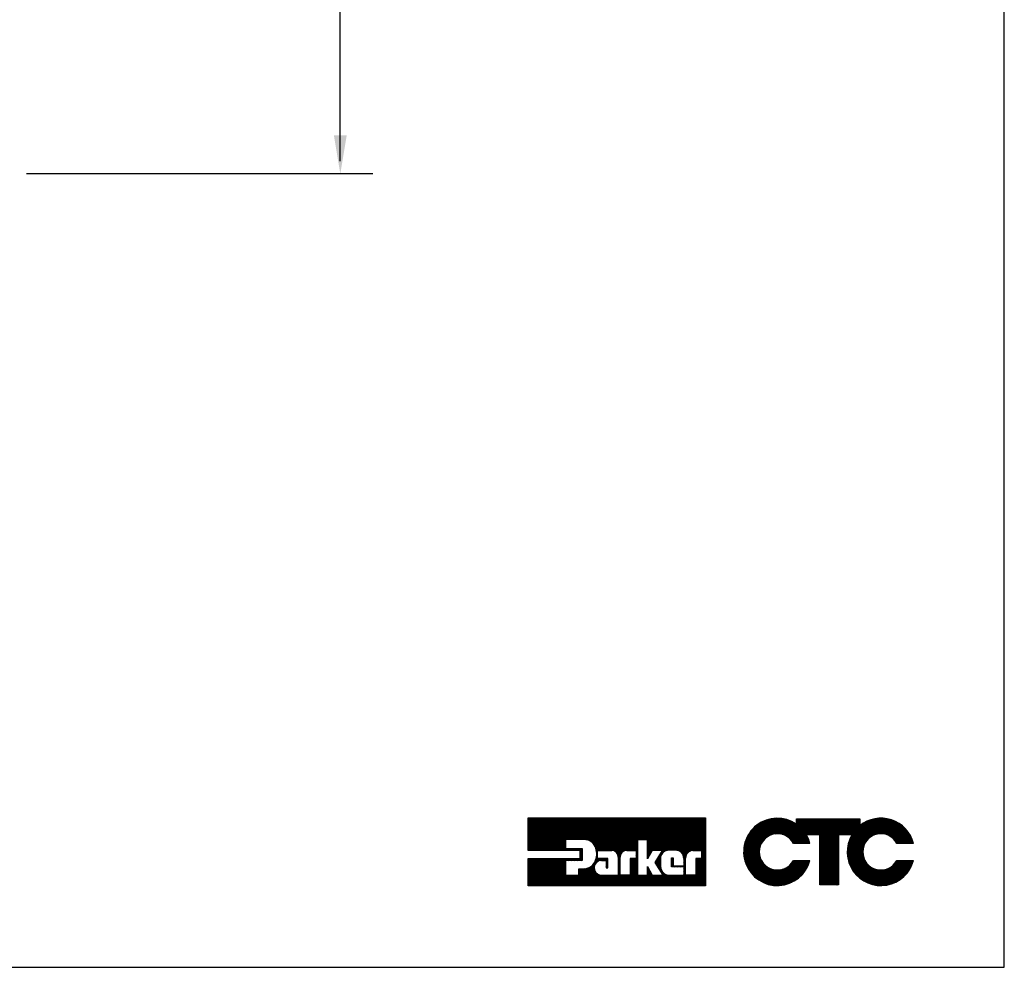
# Model space of a CAD drawing. Extents: x -21.2 to 49, y -81.1 to 9.3.
# Tile 21 of 27: x 5.7 to 13.4, y -22.5 to -15.1. Entities that reach past the tile are written whole.
import ezdxf

# ---------------------------------------------------------------- set-up
doc = ezdxf.new("R2010")
doc.units = 0
doc.header["$LTSCALE"] = 1.87
doc.header["$MEASUREMENT"] = 0
doc.layers.get('0').update_dxf_attribs({"linetype": 'CONTINUOUS'})
doc.layers.add('dim', color=5, linetype='CONTINUOUS')
doc.layers.add('UNIT', color=7, linetype='CONTINUOUS')

msp = doc.modelspace()

# ---------------------------------------------------------------- linework, layer by layer
at = {"linetype": 'Continuous'}
for p, q in [((13.4151, -22.4642), (13.4151, 5.5748)), ((-20.5849, -22.4642), (13.4151, -22.4642))]:
    msp.add_line(p, q, dxfattribs=at)
at = {"layer": 'dim'}
for p, q in [((8.2343, -16.1741), (8.2343, -9.4385)), ((8.4868, -16.2741), (5.7848, -16.2741))]:
    msp.add_line(p, q, dxfattribs=at)
msp.add_solid([(8.1843, -15.9741), (8.2843, -15.9741), (8.2343, -16.2741)], dxfattribs=at)
at = {"layer": 'UNIT'}
for p, q in [((9.6999, -21.548), (9.9497, -21.2982)), ((9.6999, -21.5386), (9.9403, -21.2982)), ((9.6999, -21.5292), (9.9309, -21.2982)), ((9.6999, -21.5198), (9.9216, -21.2982)), ((9.6999, -21.5105), (9.9122, -21.2982)), ((9.6999, -21.5011), (9.9028, -21.2982)), ((9.6999, -21.4917), (9.8934, -21.2982)), ((9.6999, -21.4823), (9.8841, -21.2982)), ((9.6999, -21.473), (9.8747, -21.2982)), ((9.6999, -21.4636), (9.8653, -21.2982)), ((9.6999, -21.4542), (9.856, -21.2982)), ((9.6999, -21.4448), (9.8466, -21.2982)), ((9.6999, -21.4355), (9.8372, -21.2982)), ((9.6999, -21.4261), (9.8278, -21.2982)), ((9.6999, -21.4167), (9.8185, -21.2982)), ((9.6999, -21.4073), (9.8091, -21.2982)), ((9.6999, -21.398), (9.7997, -21.2982)), ((9.6999, -21.3886), (9.7903, -21.2982)), ((9.6999, -21.3792), (9.781, -21.2982)), ((9.6999, -21.3699), (9.7716, -21.2982)), ((9.6999, -21.3605), (9.7622, -21.2982)), ((9.6999, -21.3511), (9.7528, -21.2982)), ((9.6999, -21.3417), (9.7435, -21.2982)), ((9.6999, -21.3324), (9.7341, -21.2982)), ((9.6999, -21.323), (9.7247, -21.2982)), ((9.6999, -21.3136), (9.7154, -21.2982)), ((9.6999, -21.3042), (9.706, -21.2982)), ((9.6999, -21.5525), (9.6999, -21.2982)), ((9.6999, -21.2982), (11.0838, -21.2982)), ((9.7048, -21.5525), (9.9591, -21.2982)), ((9.7141, -21.5525), (9.9684, -21.2982)), ((9.7235, -21.5525), (9.9778, -21.2982)), ((9.7329, -21.5525), (9.9872, -21.2982)), ((9.7423, -21.5525), (9.9966, -21.2982)), ((9.7516, -21.5525), (10.0059, -21.2982)), ((9.761, -21.5525), (10.0153, -21.2982)), ((9.7704, -21.5525), (10.0247, -21.2982)), ((9.7797, -21.5525), (10.034, -21.2982)), ((9.7891, -21.5525), (10.0434, -21.2982)), ((9.7985, -21.5525), (10.0528, -21.2982)), ((9.8079, -21.5525), (10.0622, -21.2982)), ((9.8172, -21.5525), (10.0715, -21.2982)), ((9.8266, -21.5525), (10.0809, -21.2982)), ((9.836, -21.5525), (10.0903, -21.2982)), ((9.8454, -21.5525), (10.0997, -21.2982)), ((9.8547, -21.5525), (10.109, -21.2982)), ((9.8641, -21.5525), (10.1184, -21.2982)), ((9.8735, -21.5525), (10.1278, -21.2982)), ((9.8829, -21.5525), (10.1372, -21.2982)), ((9.8922, -21.5525), (10.1465, -21.2982)), ((9.9016, -21.5525), (10.1559, -21.2982)), ((9.9957, -21.4677), (10.1653, -21.2982)), ((10.0051, -21.4677), (10.1747, -21.2982)), ((10.0145, -21.4677), (10.184, -21.2982)), ((10.0239, -21.4677), (10.1934, -21.2982)), ((10.0332, -21.4677), (10.2028, -21.2982)), ((10.0426, -21.4677), (10.2121, -21.2982)), ((10.052, -21.4677), (10.2215, -21.2982)), ((10.0614, -21.4677), (10.2309, -21.2982)), ((10.0707, -21.4677), (10.2403, -21.2982)), ((10.0801, -21.4677), (10.2496, -21.2982)), ((10.0895, -21.4677), (10.259, -21.2982)), ((10.0989, -21.4677), (10.2684, -21.2982)), ((10.1082, -21.4677), (10.2778, -21.2982)), ((10.1176, -21.4677), (10.2871, -21.2982)), ((10.127, -21.4677), (10.2965, -21.2982)), ((10.1363, -21.4677), (10.3059, -21.2982)), ((10.1448, -21.4686), (10.3153, -21.2982)), ((10.153, -21.4698), (10.3246, -21.2982)), ((10.1612, -21.471), (10.334, -21.2982)), ((10.1683, -21.4732), (10.3434, -21.2982)), ((10.1748, -21.4762), (10.3527, -21.2982)), ((10.1812, -21.4791), (10.3621, -21.2982)), ((10.1876, -21.482), (10.3715, -21.2982)), ((10.1928, -21.4863), (10.3809, -21.2982)), ((10.1978, -21.4906), (10.3902, -21.2982)), ((10.2028, -21.495), (10.3996, -21.2982)), ((10.2078, -21.4993), (10.409, -21.2982)), ((10.2115, -21.505), (10.4184, -21.2982)), ((10.2151, -21.5108), (10.4277, -21.2982)), ((10.2188, -21.5165), (10.4371, -21.2982)), ((10.2222, -21.5224), (10.4465, -21.2982)), ((10.2245, -21.5296), (10.4559, -21.2982)), ((10.2267, -21.5367), (10.4652, -21.2982)), ((10.2289, -21.5439), (10.4746, -21.2982)), ((10.2311, -21.5511), (10.484, -21.2982)), ((10.2329, -21.5586), (10.4934, -21.2982)), ((10.2484, -21.5525), (10.5027, -21.2982)), ((10.2578, -21.5525), (10.5121, -21.2982)), ((10.2672, -21.5525), (10.5215, -21.2982)), ((10.2765, -21.5525), (10.5308, -21.2982)), ((10.2859, -21.5525), (10.5402, -21.2982)), ((10.2953, -21.5525), (10.5496, -21.2982)), ((10.3047, -21.5525), (10.559, -21.2982)), ((10.314, -21.5525), (10.5683, -21.2982)), ((10.3234, -21.5525), (10.5777, -21.2982)), ((10.3328, -21.5525), (10.5871, -21.2982)), ((10.3422, -21.5525), (10.5965, -21.2982)), ((10.3515, -21.5525), (10.6058, -21.2982)), ((10.3594, -21.554), (10.6152, -21.2982)), ((10.3672, -21.5555), (10.6246, -21.2982)), ((10.374, -21.5582), (10.634, -21.2982)), ((10.3796, -21.5619), (10.6433, -21.2982)), ((10.3852, -21.5657), (10.6527, -21.2982)), ((10.3898, -21.5704), (10.6621, -21.2982)), ((10.3936, -21.576), (10.6714, -21.2982)), ((10.3974, -21.5816), (10.6808, -21.2982)), ((10.3999, -21.5885), (10.6902, -21.2982)), ((10.4014, -21.5963), (10.6996, -21.2982)), ((10.4511, -21.556), (10.7089, -21.2982)), ((10.4628, -21.5537), (10.7183, -21.2982)), ((10.5554, -21.4705), (10.7277, -21.2982)), ((10.5648, -21.4705), (10.7371, -21.2982)), ((10.5741, -21.4705), (10.7464, -21.2982)), ((10.5835, -21.4705), (10.7558, -21.2982)), ((10.5929, -21.4705), (10.7652, -21.2982)), ((10.6023, -21.4705), (10.7746, -21.2982)), ((10.6116, -21.4705), (10.7839, -21.2982)), ((10.621, -21.4705), (10.7933, -21.2982)), ((10.6304, -21.4705), (10.8027, -21.2982)), ((10.6314, -21.5819), (10.9152, -21.2982)), ((10.6314, -21.5725), (10.9058, -21.2982)), ((10.6314, -21.5632), (10.8964, -21.2982)), ((10.6314, -21.5538), (10.887, -21.2982)), ((10.6314, -21.5444), (10.8777, -21.2982)), ((10.6314, -21.535), (10.8683, -21.2982)), ((10.6314, -21.5257), (10.8589, -21.2982)), ((10.6314, -21.5163), (10.8495, -21.2982)), ((10.6314, -21.5069), (10.8402, -21.2982)), ((10.6314, -21.4975), (10.8308, -21.2982)), ((10.6314, -21.4882), (10.8214, -21.2982)), ((10.6314, -21.4788), (10.812, -21.2982)), ((10.6702, -21.5525), (10.9245, -21.2982)), ((10.6796, -21.5525), (10.9339, -21.2982)), ((10.689, -21.5525), (10.9433, -21.2982)), ((10.6983, -21.5525), (10.9527, -21.2982)), ((10.7077, -21.5525), (10.962, -21.2982)), ((10.7171, -21.5525), (10.9714, -21.2982)), ((10.7265, -21.5525), (10.9808, -21.2982)), ((10.7273, -21.5892), (11.0183, -21.2982)), ((10.7358, -21.5525), (10.9901, -21.2982)), ((10.7414, -21.5656), (11.0089, -21.2982)), ((10.7452, -21.5525), (10.9995, -21.2982)), ((10.7669, -21.5589), (11.0276, -21.2982)), ((10.781, -21.5542), (11.037, -21.2982)), ((10.793, -21.5515), (11.0464, -21.2982)), ((10.8031, -21.5508), (11.0558, -21.2982)), ((10.8127, -21.5506), (11.0651, -21.2982)), ((10.822, -21.5506), (11.0745, -21.2982)), ((10.8314, -21.5506), (11.0838, -21.2982)), ((10.8408, -21.5506), (11.0838, -21.3076)), ((10.85, -21.5508), (11.0838, -21.317)), ((10.8579, -21.5523), (11.0838, -21.3263)), ((10.8657, -21.5539), (11.0838, -21.3357)), ((10.8735, -21.5554), (11.0838, -21.3451)), ((10.8793, -21.559), (11.0838, -21.3545)), ((11.0838, -21.2982), (11.0838, -21.8289)), ((11.3822, -21.5452), (11.6255, -21.3019)), ((11.3823, -21.5652), (11.6457, -21.3019)), ((11.3823, -21.5586), (11.639, -21.3019)), ((11.3823, -21.5519), (11.6323, -21.3019)), ((11.3824, -21.5852), (11.6658, -21.3018)), ((11.3824, -21.5786), (11.6591, -21.3018)), ((11.3824, -21.5719), (11.6524, -21.3018)), ((11.3829, -21.5379), (11.6185, -21.3023)), ((11.3831, -21.5913), (11.6716, -21.3027)), ((11.3841, -21.597), (11.6773, -21.3037)), ((11.3843, -21.5298), (11.6103, -21.3038)), ((11.3851, -21.6026), (11.683, -21.3047)), ((11.3857, -21.5217), (11.6022, -21.3052)), ((11.3861, -21.6083), (11.6887, -21.3057)), ((11.3871, -21.5136), (11.594, -21.3067)), ((11.3872, -21.614), (11.6944, -21.3067)), ((11.3885, -21.5055), (11.5858, -21.3082)), ((11.3899, -21.4974), (11.5777, -21.3096)), ((11.3934, -21.4872), (11.5678, -21.3128)), ((11.3972, -21.4767), (11.5572, -21.3167)), ((11.4009, -21.4663), (11.5466, -21.3206)), ((11.4047, -21.4559), (11.536, -21.3245)), ((11.4125, -21.4413), (11.522, -21.3318)), ((11.4214, -21.4257), (11.5059, -21.3412)), ((11.4363, -21.4042), (11.4854, -21.355)), ((11.5473, -21.4605), (11.7001, -21.3077)), ((11.5734, -21.4411), (11.7058, -21.3087)), ((11.5854, -21.4358), (11.7115, -21.3097)), ((11.5974, -21.4305), (11.7164, -21.3115)), ((11.6071, -21.4275), (11.7214, -21.3132)), ((11.6153, -21.4259), (11.7263, -21.315)), ((11.6236, -21.4244), (11.7312, -21.3168)), ((11.6318, -21.4229), (11.7361, -21.3186)), ((11.6388, -21.4226), (11.741, -21.3203)), ((11.6452, -21.4229), (11.746, -21.3221)), ((11.6516, -21.4232), (11.7509, -21.3239)), ((11.658, -21.4235), (11.7556, -21.3258)), ((11.6644, -21.4238), (11.7599, -21.3283)), ((11.67, -21.4248), (11.7641, -21.3307)), ((11.6753, -21.4263), (11.7684, -21.3332)), ((11.6805, -21.4278), (11.7727, -21.3356)), ((11.6857, -21.4293), (11.7769, -21.338)), ((11.6909, -21.4307), (11.7812, -21.3405)), ((11.6961, -21.4322), (11.7854, -21.3429)), ((11.7008, -21.4342), (11.7897, -21.3454)), ((11.7051, -21.4366), (11.7939, -21.3478)), ((11.7094, -21.439), (11.8423, -21.3061)), ((11.7137, -21.4414), (11.849, -21.3061)), ((11.718, -21.4438), (11.8557, -21.3061)), ((11.7223, -21.4462), (11.8624, -21.3061)), ((11.7266, -21.4486), (11.8691, -21.3061)), ((11.7301, -21.4518), (11.8758, -21.3061)), ((11.7336, -21.455), (11.8825, -21.3061)), ((11.7371, -21.4581), (11.8892, -21.3061)), ((11.7406, -21.4613), (11.8958, -21.3061)), ((11.7442, -21.4645), (11.9025, -21.3061)), ((11.7477, -21.4677), (11.9092, -21.3061)), ((11.7511, -21.471), (11.9159, -21.3061)), ((11.7538, -21.4749), (11.9226, -21.3061)), ((11.7565, -21.4789), (11.9293, -21.3061)), ((11.7593, -21.4829), (11.936, -21.3061)), ((11.762, -21.4869), (11.9427, -21.3061)), ((11.7647, -21.4908), (11.9494, -21.3061)), ((11.7674, -21.4948), (11.9561, -21.3061)), ((11.7714, -21.4975), (11.9628, -21.3061)), ((11.7781, -21.4975), (11.9695, -21.3061)), ((11.7848, -21.4975), (11.9762, -21.3061)), ((11.7915, -21.4975), (11.9829, -21.3061)), ((11.7942, -21.3073), (11.7954, -21.3061)), ((11.7942, -21.314), (11.8021, -21.3061)), ((11.7942, -21.3475), (11.8356, -21.3061)), ((11.7942, -21.3408), (11.8289, -21.3061)), ((11.7942, -21.3341), (11.8222, -21.3061)), ((11.7942, -21.3274), (11.8155, -21.3061)), ((11.7942, -21.3207), (11.8088, -21.3061)), ((11.7942, -21.348), (11.7942, -21.3061)), ((11.7942, -21.3061), (12.2868, -21.3061)), ((11.7982, -21.4975), (11.9896, -21.3061)), ((11.8724, -21.43), (11.9963, -21.3061)), ((11.8791, -21.43), (12.003, -21.3061)), ((11.8858, -21.43), (12.0097, -21.3061)), ((11.8925, -21.43), (12.0164, -21.3061)), ((11.8992, -21.43), (12.0231, -21.3061)), ((11.9059, -21.43), (12.0298, -21.3061)), ((11.9126, -21.43), (12.0364, -21.3061)), ((11.9193, -21.43), (12.0431, -21.3061)), ((11.926, -21.43), (12.0498, -21.3061)), ((11.9327, -21.43), (12.0565, -21.3061)), ((11.9394, -21.43), (12.0632, -21.3061)), ((11.9461, -21.43), (12.0699, -21.3061)), ((11.9527, -21.43), (12.0766, -21.3061)), ((11.9594, -21.43), (12.0833, -21.3061)), ((11.9661, -21.43), (12.09, -21.3061)), ((11.9728, -21.43), (12.0967, -21.3061)), ((11.9769, -21.5732), (12.244, -21.3061)), ((11.9769, -21.5665), (12.2373, -21.3061)), ((11.9769, -21.5598), (12.2306, -21.3061)), ((11.9769, -21.5532), (12.2239, -21.3061)), ((11.9769, -21.5465), (12.2172, -21.3061)), ((11.9769, -21.5398), (12.2105, -21.3061)), ((11.9769, -21.5331), (12.2038, -21.3061)), ((11.9769, -21.5264), (12.1971, -21.3061)), ((11.9769, -21.5197), (12.1904, -21.3061)), ((11.9769, -21.513), (12.1837, -21.3061)), ((11.9769, -21.5063), (12.1771, -21.3061)), ((11.9769, -21.4996), (12.1704, -21.3061)), ((11.9769, -21.4929), (12.1637, -21.3061)), ((11.9769, -21.4862), (12.157, -21.3061)), ((11.9769, -21.4795), (12.1503, -21.3061)), ((11.9769, -21.4728), (12.1436, -21.3061)), ((11.9769, -21.4661), (12.1369, -21.3061)), ((11.9769, -21.4594), (12.1302, -21.3061)), ((11.9769, -21.4527), (12.1235, -21.3061)), ((11.9769, -21.446), (12.1168, -21.3061)), ((11.9769, -21.4393), (12.1101, -21.3061)), ((11.9769, -21.4326), (12.1034, -21.3061)), ((12.1268, -21.43), (12.2507, -21.3061)), ((12.1335, -21.43), (12.2574, -21.3061)), ((12.1402, -21.43), (12.2641, -21.3061)), ((12.1469, -21.43), (12.2708, -21.3061)), ((12.1536, -21.43), (12.2775, -21.3061)), ((12.1603, -21.43), (12.2842, -21.3061)), ((12.167, -21.43), (12.2868, -21.3102)), ((12.1737, -21.43), (12.2868, -21.3169)), ((12.1804, -21.43), (12.2868, -21.3236)), ((12.1871, -21.43), (12.2868, -21.3303)), ((12.1897, -21.5613), (12.45, -21.301)), ((12.1899, -21.5544), (12.4429, -21.3014)), ((12.1901, -21.5676), (12.4562, -21.3015)), ((12.1905, -21.5739), (12.4625, -21.3019)), ((12.1907, -21.5469), (12.4354, -21.3022)), ((12.1909, -21.5801), (12.4688, -21.3023)), ((12.1914, -21.5864), (12.4751, -21.3027)), ((12.1915, -21.5394), (12.428, -21.3029)), ((12.1918, -21.5927), (12.4813, -21.3032)), ((12.1922, -21.599), (12.4876, -21.3036)), ((12.1923, -21.5319), (12.4206, -21.3036)), ((12.1929, -21.605), (12.4936, -21.3043)), ((12.1931, -21.5244), (12.4132, -21.3044)), ((12.1938, -21.43), (12.2868, -21.337)), ((12.1939, -21.5169), (12.4057, -21.3051)), ((12.1942, -21.6104), (12.499, -21.3056)), ((12.1955, -21.6158), (12.5044, -21.3069)), ((12.1958, -21.5084), (12.3968, -21.3074)), ((12.1984, -21.499), (12.3876, -21.3099)), ((12.2005, -21.43), (12.2868, -21.3437)), ((12.2011, -21.4896), (12.3784, -21.3124)), ((12.2038, -21.4803), (12.3692, -21.3149)), ((12.2064, -21.4709), (12.3591, -21.3183)), ((12.2072, -21.43), (12.2868, -21.3503)), ((12.2124, -21.4582), (12.3467, -21.324)), ((12.2139, -21.43), (12.2868, -21.357)), ((12.2186, -21.4453), (12.3343, -21.3297)), ((12.2206, -21.43), (12.3002, -21.3504)), ((12.2248, -21.4324), (12.3212, -21.3361)), ((12.2868, -21.3061), (12.2868, -21.3595)), ((12.3636, -21.4544), (12.5098, -21.3082)), ((12.3851, -21.4396), (12.5152, -21.3095)), ((12.3971, -21.4343), (12.5206, -21.3107)), ((12.4091, -21.429), (12.526, -21.312)), ((12.4177, -21.427), (12.5314, -21.3133)), ((12.4259, -21.4255), (12.5365, -21.3149)), ((12.4342, -21.4239), (12.5412, -21.3169)), ((12.4424, -21.4224), (12.5459, -21.3189)), ((12.4488, -21.4227), (12.5506, -21.3209)), ((12.4552, -21.423), (12.5553, -21.3229)), ((12.4616, -21.4233), (12.56, -21.3249)), ((12.468, -21.4236), (12.5647, -21.3269)), ((12.4744, -21.4239), (12.5694, -21.3289)), ((12.4797, -21.4253), (12.5741, -21.3309)), ((12.485, -21.4267), (12.5783, -21.3334)), ((12.4902, -21.4282), (12.5824, -21.336)), ((12.4954, -21.4297), (12.5864, -21.3386)), ((12.5006, -21.4312), (12.5905, -21.3412)), ((12.5058, -21.4327), (12.5946, -21.3439)), ((12.5102, -21.435), (12.5987, -21.3465)), ((12.5145, -21.4373), (12.6028, -21.3491)), ((12.5188, -21.4397), (12.6069, -21.3517)), ((12.5231, -21.4421), (12.611, -21.3543)), ((10.8849, -21.5627), (11.0838, -21.3638)), ((10.8905, -21.5665), (11.0838, -21.3732)), ((10.8959, -21.5705), (11.0838, -21.3826)), ((10.8996, -21.5762), (11.0838, -21.392)), ((10.9034, -21.5818), (11.0838, -21.4013)), ((10.9071, -21.5874), (11.0838, -21.4107)), ((10.91, -21.5939), (11.0838, -21.4201)), ((10.9115, -21.6017), (11.0838, -21.4294)), ((11.8049, -21.4975), (11.8711, -21.4313)), ((11.9769, -21.43), (11.8704, -21.43)), ((11.9769, -21.8212), (11.9769, -21.43)), ((12.1205, -21.43), (12.1205, -21.8212)), ((12.226, -21.43), (12.1205, -21.43)), ((12.5274, -21.4445), (12.6146, -21.3574)), ((12.5317, -21.4469), (12.6181, -21.3606)), ((12.5358, -21.4495), (12.6216, -21.3637)), ((12.5393, -21.4527), (12.6251, -21.3669)), ((12.5428, -21.4559), (12.6286, -21.3701)), ((12.5463, -21.4591), (12.6322, -21.3733)), ((12.5498, -21.4623), (12.6357, -21.3764)), ((12.5533, -21.4655), (12.6392, -21.3796)), ((12.5568, -21.4687), (12.6427, -21.3828)), ((12.5601, -21.4722), (12.6459, -21.3863)), ((12.5628, -21.4761), (12.6488, -21.3901)), ((12.5655, -21.4801), (12.6518, -21.3938)), ((12.5682, -21.4841), (12.6548, -21.3975)), ((12.571, -21.488), (12.6577, -21.4013)), ((12.5737, -21.492), (12.6607, -21.405)), ((12.5764, -21.496), (12.6636, -21.4087)), ((12.5815, -21.4975), (12.6666, -21.4125)), ((12.5882, -21.4975), (12.6696, -21.4162)), ((12.5949, -21.4975), (12.6722, -21.4202)), ((12.6016, -21.4975), (12.6746, -21.4246)), ((12.6083, -21.4975), (12.677, -21.4289)), ((12.615, -21.4975), (12.6794, -21.4332)), ((9.911, -21.5525), (9.9901, -21.4733)), ((9.9203, -21.5525), (9.9901, -21.4827)), ((9.9297, -21.5525), (9.9901, -21.4921)), ((9.9391, -21.5525), (9.9901, -21.5014)), ((9.9901, -21.4677), (9.9901, -21.5368)), ((10.1386, -21.4677), (9.9901, -21.4677)), ((10.4734, -21.5525), (10.5531, -21.4727)), ((10.4828, -21.5525), (10.5531, -21.4821)), ((10.4921, -21.5525), (10.5531, -21.4915)), ((10.5015, -21.5525), (10.5531, -21.5009)), ((10.5109, -21.5525), (10.5531, -21.5102)), ((10.5531, -21.4705), (10.5531, -21.746)), ((10.6314, -21.4705), (10.5531, -21.4705)), ((10.6314, -21.6188), (10.6314, -21.4705)), ((10.9658, -21.5569), (11.0838, -21.4388)), ((10.9775, -21.5546), (11.0838, -21.4482)), ((10.9889, -21.5525), (11.0838, -21.4576)), ((10.9983, -21.5525), (11.0838, -21.4669)), ((11.0077, -21.5525), (11.0838, -21.4763)), ((11.017, -21.5525), (11.0838, -21.4857)), ((11.0264, -21.5525), (11.0838, -21.4951)), ((11.0358, -21.5525), (11.0838, -21.5044)), ((11.3882, -21.6196), (11.5451, -21.4627)), ((11.3892, -21.6253), (11.5228, -21.4917)), ((11.3903, -21.631), (11.5162, -21.505)), ((11.8984, -21.4975), (11.7693, -21.4975)), ((11.8116, -21.4975), (11.8734, -21.4357)), ((11.8183, -21.4975), (11.8757, -21.4401)), ((11.825, -21.4975), (11.878, -21.4445)), ((11.8317, -21.4975), (11.8803, -21.4489)), ((11.8383, -21.4975), (11.8825, -21.4534)), ((11.845, -21.4975), (11.8845, -21.4581)), ((11.8517, -21.4975), (11.8865, -21.4628)), ((11.8584, -21.4975), (11.8884, -21.4675)), ((11.8651, -21.4975), (11.8904, -21.4723)), ((11.8718, -21.4975), (11.8921, -21.4772)), ((11.8785, -21.4975), (11.8937, -21.4823)), ((11.8852, -21.4975), (11.8953, -21.4874)), ((11.8919, -21.4975), (11.8969, -21.4926)), ((11.9769, -21.5799), (12.1205, -21.4364)), ((11.9769, -21.5866), (12.1205, -21.4431)), ((11.9769, -21.5933), (12.1205, -21.4498)), ((11.9769, -21.6), (12.1205, -21.4565)), ((11.9769, -21.6067), (12.1205, -21.4632)), ((11.9769, -21.6134), (12.1205, -21.4699)), ((11.9769, -21.6201), (12.1205, -21.4766)), ((11.9769, -21.6268), (12.1205, -21.4833)), ((11.9769, -21.6335), (12.1205, -21.4899)), ((11.9769, -21.6402), (12.1205, -21.4966)), ((11.9769, -21.6469), (12.1205, -21.5033)), ((11.9769, -21.6536), (12.1205, -21.51)), ((12.1968, -21.6212), (12.3435, -21.4744)), ((12.1981, -21.6266), (12.329, -21.4957)), ((12.1994, -21.632), (12.3224, -21.509)), ((12.7066, -21.4975), (12.5775, -21.4975)), ((12.6217, -21.4975), (12.6817, -21.4375)), ((12.6284, -21.4975), (12.6841, -21.4418)), ((12.6351, -21.4975), (12.6865, -21.4461)), ((12.6418, -21.4975), (12.6889, -21.4504)), ((12.6485, -21.4975), (12.6913, -21.4548)), ((12.6552, -21.4975), (12.6932, -21.4595)), ((12.6619, -21.4975), (12.695, -21.4644)), ((12.6686, -21.4975), (12.6967, -21.4694)), ((12.6753, -21.4975), (12.6985, -21.4744)), ((12.682, -21.4975), (12.7002, -21.4793)), ((12.6887, -21.4975), (12.7019, -21.4843)), ((12.6954, -21.4975), (12.7037, -21.4892)), ((12.702, -21.4975), (12.7054, -21.4942)), ((10.1053, -21.5525), (9.6999, -21.5525)), ((9.9485, -21.5525), (9.9901, -21.5108)), ((9.9578, -21.5525), (9.9901, -21.5202)), ((9.9672, -21.5525), (9.9901, -21.5295)), ((9.9766, -21.5525), (9.9923, -21.5368)), ((9.986, -21.5525), (10.0016, -21.5368)), ((9.9901, -21.5368), (10.1201, -21.5368)), ((9.9953, -21.5525), (10.011, -21.5368)), ((10.0047, -21.5525), (10.0204, -21.5368)), ((10.0141, -21.5525), (10.0297, -21.5368)), ((10.0235, -21.5525), (10.0391, -21.5368)), ((10.0328, -21.5525), (10.0485, -21.5368)), ((10.0422, -21.5525), (10.0579, -21.5368)), ((10.0516, -21.5525), (10.0672, -21.5368)), ((10.061, -21.5525), (10.0766, -21.5368)), ((10.0703, -21.5525), (10.086, -21.5368)), ((10.0797, -21.5525), (10.0954, -21.5368)), ((10.0891, -21.5525), (10.1047, -21.5368)), ((10.0984, -21.5525), (10.1141, -21.5368)), ((10.1053, -21.555), (10.1201, -21.5402)), ((10.1053, -21.5643), (10.1201, -21.5496)), ((10.1053, -21.6142), (10.1053, -21.5525)), ((10.1053, -21.5737), (10.1201, -21.559)), ((10.1053, -21.5831), (10.1201, -21.5684)), ((10.1053, -21.5925), (10.1201, -21.5777)), ((10.1053, -21.6018), (10.1201, -21.5871)), ((10.1201, -21.5368), (10.1201, -21.6308)), ((10.2333, -21.5676), (10.2398, -21.5611)), ((10.2336, -21.5766), (10.2398, -21.5704)), ((10.234, -21.5856), (10.2398, -21.5798)), ((10.2398, -21.616), (10.2398, -21.5525)), ((10.2398, -21.5525), (10.3517, -21.5525)), ((10.4029, -21.6042), (10.4203, -21.5868)), ((10.4691, -21.5525), (10.542, -21.5525)), ((10.5203, -21.5525), (10.5531, -21.5196)), ((10.5296, -21.5525), (10.5531, -21.529)), ((10.539, -21.5525), (10.5531, -21.5384)), ((10.542, -21.5588), (10.5531, -21.5477)), ((10.542, -21.5525), (10.542, -21.616)), ((10.542, -21.5682), (10.5531, -21.5571)), ((10.542, -21.5775), (10.5531, -21.5665)), ((10.542, -21.5869), (10.5531, -21.5759)), ((10.542, -21.5963), (10.5531, -21.5852)), ((10.6664, -21.5525), (10.6314, -21.6188)), ((10.6314, -21.5913), (10.6622, -21.5605)), ((10.6314, -21.6006), (10.6517, -21.5803)), ((10.7494, -21.5525), (10.6664, -21.5525)), ((10.6922, -21.6474), (10.7494, -21.5525)), ((10.7131, -21.6127), (10.7419, -21.5839)), ((10.8494, -21.5506), (10.8101, -21.5506)), ((10.988, -21.5525), (11.0534, -21.5525)), ((11.0452, -21.5525), (11.0838, -21.5138)), ((11.0534, -21.5536), (11.0838, -21.5232)), ((11.0534, -21.563), (11.0838, -21.5326)), ((11.0534, -21.5723), (11.0838, -21.5419)), ((11.0534, -21.5817), (11.0838, -21.5513)), ((11.0534, -21.5525), (11.0534, -21.616)), ((11.0534, -21.5911), (11.0838, -21.5607)), ((11.0534, -21.6005), (11.0838, -21.57)), ((11.0534, -21.6098), (11.0838, -21.5794)), ((11.3918, -21.6361), (11.5105, -21.5174)), ((11.3936, -21.641), (11.5084, -21.5262)), ((11.3954, -21.6459), (11.5064, -21.5349)), ((11.3972, -21.6508), (11.5043, -21.5437)), ((11.399, -21.6557), (11.5035, -21.5512)), ((11.4008, -21.6606), (11.5035, -21.5579)), ((11.4026, -21.6654), (11.5035, -21.5646)), ((11.4044, -21.6703), (11.5035, -21.5713)), ((11.4063, -21.6752), (11.5035, -21.578)), ((11.4086, -21.6795), (11.5044, -21.5838)), ((11.9769, -21.6603), (12.1205, -21.5167)), ((11.9769, -21.667), (12.1205, -21.5234)), ((11.9769, -21.6737), (12.1205, -21.5301)), ((11.9769, -21.6804), (12.1205, -21.5368)), ((11.9769, -21.6871), (12.1205, -21.5435)), ((11.9769, -21.6938), (12.1205, -21.5502)), ((11.9769, -21.7004), (12.1205, -21.5569)), ((11.9769, -21.7071), (12.1205, -21.5636)), ((11.9769, -21.7138), (12.1205, -21.5703)), ((11.9769, -21.7205), (12.1205, -21.577)), ((11.9769, -21.7272), (12.1205, -21.5837)), ((12.2007, -21.6374), (12.318, -21.52)), ((12.202, -21.6428), (12.316, -21.5288)), ((12.2035, -21.648), (12.3139, -21.5375)), ((12.2055, -21.6526), (12.3119, -21.5463)), ((12.2075, -21.6573), (12.3116, -21.5532)), ((12.2095, -21.662), (12.3116, -21.5599)), ((12.2115, -21.6667), (12.3116, -21.5666)), ((12.2136, -21.6713), (12.3116, -21.5733)), ((12.2156, -21.676), (12.3116, -21.58)), ((12.2176, -21.6807), (12.3129, -21.5854)), ((9.6999, -21.8198), (9.9055, -21.6142)), ((9.6999, -21.8104), (9.8961, -21.6142)), ((9.6999, -21.801), (9.8867, -21.6142)), ((9.6999, -21.7917), (9.8774, -21.6142)), ((9.6999, -21.7823), (9.868, -21.6142)), ((9.6999, -21.7729), (9.8586, -21.6142)), ((9.6999, -21.7635), (9.8492, -21.6142)), ((9.6999, -21.7542), (9.8399, -21.6142)), ((9.6999, -21.7448), (9.8305, -21.6142)), ((9.6999, -21.7354), (9.8211, -21.6142)), ((9.6999, -21.726), (9.8117, -21.6142)), ((9.6999, -21.7167), (9.8024, -21.6142)), ((9.6999, -21.7073), (9.793, -21.6142)), ((9.6999, -21.6979), (9.7836, -21.6142)), ((9.6999, -21.6886), (9.7743, -21.6142)), ((9.6999, -21.6792), (9.7649, -21.6142)), ((9.6999, -21.6698), (9.7555, -21.6142)), ((9.6999, -21.6604), (9.7461, -21.6142)), ((9.6999, -21.6511), (9.7368, -21.6142)), ((9.6999, -21.6417), (9.7274, -21.6142)), ((9.6999, -21.6323), (9.718, -21.6142)), ((9.6999, -21.6229), (9.7086, -21.6142)), ((9.6999, -21.8289), (9.6999, -21.6142)), ((9.6999, -21.6142), (10.1053, -21.6142)), ((9.7002, -21.8289), (9.9149, -21.6142)), ((9.7095, -21.8289), (9.9242, -21.6142)), ((9.7189, -21.8289), (9.9336, -21.6142)), ((9.7283, -21.8289), (9.943, -21.6142)), ((9.7377, -21.8289), (9.9523, -21.6142)), ((9.747, -21.8289), (9.9617, -21.6142)), ((9.7564, -21.8289), (9.9711, -21.6142)), ((9.7658, -21.8289), (9.9805, -21.6142)), ((9.7752, -21.8289), (9.9898, -21.6142)), ((9.7845, -21.8289), (9.9992, -21.6142)), ((9.7939, -21.8289), (9.9901, -21.6327)), ((9.8033, -21.8289), (9.9901, -21.642)), ((9.8127, -21.8289), (9.9901, -21.6514)), ((9.822, -21.8289), (9.9901, -21.6608)), ((9.9901, -21.6308), (9.9901, -21.746)), ((10.1201, -21.6308), (9.9901, -21.6308)), ((9.992, -21.6308), (10.0086, -21.6142)), ((10.0014, -21.6308), (10.018, -21.6142)), ((10.0108, -21.6308), (10.0273, -21.6142)), ((10.0201, -21.6308), (10.0367, -21.6142)), ((10.0295, -21.6308), (10.0461, -21.6142)), ((10.0389, -21.6308), (10.0555, -21.6142)), ((10.047, -21.8289), (10.2598, -21.616)), ((10.0482, -21.6308), (10.0648, -21.6142)), ((10.0564, -21.8289), (10.2221, -21.6632)), ((10.0576, -21.6308), (10.0742, -21.6142)), ((10.067, -21.6308), (10.0836, -21.6142)), ((10.0764, -21.6308), (10.093, -21.6142)), ((10.0857, -21.6308), (10.1023, -21.6142)), ((10.0951, -21.6308), (10.1201, -21.6058)), ((10.1045, -21.6308), (10.1201, -21.6152)), ((10.1053, -21.6112), (10.1201, -21.5965)), ((10.1139, -21.6308), (10.1201, -21.6246)), ((10.2148, -21.6517), (10.2505, -21.616)), ((10.2253, -21.6319), (10.2411, -21.616)), ((10.2288, -21.6189), (10.2398, -21.6079)), ((10.2314, -21.607), (10.2398, -21.5985)), ((10.234, -21.595), (10.2398, -21.5892)), ((10.3228, -21.616), (10.2398, -21.616)), ((10.2495, -21.6357), (10.2692, -21.616)), ((10.2615, -21.6332), (10.2786, -21.616)), ((10.2725, -21.6308), (10.3089, -21.6308)), ((10.2732, -21.6308), (10.288, -21.616)), ((10.2826, -21.6308), (10.2973, -21.616)), ((10.292, -21.6308), (10.3067, -21.616)), ((10.3013, -21.6308), (10.3161, -21.616)), ((10.3089, -21.6326), (10.3228, -21.6187)), ((10.3089, -21.6419), (10.3228, -21.6281)), ((10.3089, -21.6308), (10.3089, -21.687)), ((10.3089, -21.6513), (10.3228, -21.6375)), ((10.3089, -21.6607), (10.3228, -21.6469)), ((10.3089, -21.67), (10.3228, -21.6562)), ((10.3228, -21.687), (10.3228, -21.616)), ((10.4029, -21.6136), (10.418, -21.5985)), ((10.4029, -21.6037), (10.4029, -21.7452)), ((10.4029, -21.6229), (10.4167, -21.6091)), ((10.4029, -21.6323), (10.4167, -21.6185)), ((10.4029, -21.6417), (10.4167, -21.6279)), ((10.4029, -21.6511), (10.4167, -21.6372)), ((10.4029, -21.6604), (10.4167, -21.6466)), ((10.4029, -21.6698), (10.4167, -21.656)), ((10.4167, -21.746), (10.4167, -21.6048)), ((10.4969, -21.6696), (10.5531, -21.6133)), ((10.4969, -21.6227), (10.5035, -21.616)), ((10.4969, -21.6508), (10.5317, -21.616)), ((10.4969, -21.6321), (10.5129, -21.616)), ((10.4969, -21.6602), (10.541, -21.616)), ((10.4969, -21.6414), (10.5223, -21.616)), ((10.4969, -21.616), (10.4969, -21.746)), ((10.542, -21.616), (10.4969, -21.616)), ((10.4969, -21.6789), (10.5531, -21.6227)), ((10.4969, -21.6883), (10.5531, -21.6321)), ((10.4969, -21.6977), (10.5531, -21.6415)), ((10.4969, -21.707), (10.5531, -21.6508)), ((10.4969, -21.7164), (10.5531, -21.6602)), ((10.542, -21.6057), (10.5531, -21.5946)), ((10.542, -21.615), (10.5531, -21.604)), ((10.6314, -21.61), (10.6412, -21.6002)), ((10.754, -21.746), (10.6922, -21.6474)), ((10.6941, -21.6504), (10.7334, -21.6112)), ((10.6977, -21.6562), (10.7328, -21.6211)), ((10.6989, -21.6362), (10.7354, -21.5997)), ((10.7014, -21.6619), (10.7328, -21.6305)), ((10.705, -21.6677), (10.7328, -21.6399)), ((10.7086, -21.6735), (10.7328, -21.6493)), ((10.7122, -21.6792), (10.7328, -21.6586)), ((10.7328, -21.6145), (10.7328, -21.6771)), ((10.8194, -21.6189), (10.8269, -21.6114)), ((10.8194, -21.6805), (10.8194, -21.6114)), ((10.8194, -21.6114), (10.8323, -21.6114)), ((10.8194, -21.6283), (10.8323, -21.6154)), ((10.8194, -21.6376), (10.8323, -21.6247)), ((10.8194, -21.647), (10.8323, -21.6341)), ((10.8194, -21.6564), (10.8323, -21.6435)), ((10.8194, -21.6658), (10.8323, -21.6529)), ((10.8194, -21.6751), (10.8323, -21.6622)), ((10.8323, -21.6114), (10.8323, -21.6713)), ((10.9077, -21.6805), (10.9281, -21.6601)), ((10.9131, -21.6095), (10.9325, -21.5901)), ((10.9143, -21.6177), (10.9302, -21.6018)), ((10.9143, -21.6271), (10.9281, -21.6133)), ((10.9143, -21.6156), (10.9143, -21.6713)), ((10.9143, -21.6365), (10.9281, -21.6227)), ((10.9143, -21.6458), (10.9281, -21.632)), ((10.9143, -21.6552), (10.9281, -21.6414)), ((10.9143, -21.6646), (10.9281, -21.6508)), ((10.9281, -21.746), (10.9281, -21.6123)), ((11.0092, -21.6634), (11.0838, -21.5888)), ((11.0092, -21.6728), (11.0838, -21.5982)), ((11.0092, -21.6822), (11.0838, -21.6075)), ((11.0092, -21.6166), (11.0097, -21.616)), ((11.0092, -21.6259), (11.0191, -21.616)), ((11.0092, -21.6541), (11.0472, -21.616)), ((11.0092, -21.6447), (11.0378, -21.616)), ((11.0092, -21.6353), (11.0285, -21.616)), ((11.0092, -21.616), (11.0092, -21.746)), ((11.0534, -21.616), (11.0092, -21.616)), ((11.0092, -21.6915), (11.0838, -21.6169)), ((11.0092, -21.7009), (11.0838, -21.6263)), ((11.0092, -21.7103), (11.0838, -21.6357)), ((11.0092, -21.7197), (11.0838, -21.645)), ((11.0092, -21.729), (11.0838, -21.6544)), ((11.0092, -21.7384), (11.0838, -21.6638)), ((11.4111, -21.6838), (11.5056, -21.5892)), ((11.4136, -21.688), (11.5069, -21.5947)), ((11.416, -21.6922), (11.5082, -21.6001)), ((11.4185, -21.6964), (11.5095, -21.6055)), ((11.421, -21.7007), (11.5107, -21.6109)), ((11.4234, -21.7049), (11.5128, -21.6155)), ((11.4259, -21.7091), (11.515, -21.62)), ((11.4284, -21.7134), (11.5173, -21.6245)), ((11.4311, -21.7173), (11.5195, -21.6289)), ((11.4342, -21.7209), (11.5217, -21.6334)), ((11.4373, -21.7245), (11.5239, -21.6379)), ((11.4404, -21.7282), (11.5264, -21.6421)), ((11.4434, -21.7318), (11.5294, -21.6458)), ((11.4465, -21.7354), (11.5325, -21.6494)), ((11.4496, -21.739), (11.5355, -21.6531)), ((11.4526, -21.7426), (11.5386, -21.6567)), ((11.4557, -21.7463), (11.5416, -21.6604)), ((11.4588, -21.7499), (11.5446, -21.664)), ((11.5896, -21.8199), (11.7798, -21.6298)), ((11.5953, -21.8209), (11.7865, -21.6298)), ((11.601, -21.8219), (11.7931, -21.6298)), ((11.6068, -21.8229), (11.7998, -21.6298)), ((11.6125, -21.8238), (11.8065, -21.6298)), ((11.6182, -21.8248), (11.8132, -21.6298)), ((11.6241, -21.8256), (11.8199, -21.6298)), ((11.6309, -21.8255), (11.8266, -21.6298)), ((11.6376, -21.8255), (11.8333, -21.6298)), ((11.6443, -21.8255), (11.84, -21.6298)), ((11.6511, -21.8254), (11.8467, -21.6298)), ((11.6578, -21.8254), (11.8534, -21.6298)), ((11.6646, -21.8253), (11.8601, -21.6298)), ((11.6719, -21.8247), (11.8668, -21.6298)), ((11.6801, -21.8232), (11.8735, -21.6298)), ((11.6883, -21.8217), (11.8802, -21.6298)), ((11.6964, -21.8202), (11.8869, -21.6298)), ((11.7046, -21.8187), (11.8936, -21.6298)), ((11.7128, -21.8172), (11.8974, -21.6326)), ((11.7232, -21.8135), (11.8937, -21.643)), ((11.7339, -21.8096), (11.89, -21.6534)), ((11.7445, -21.8056), (11.8863, -21.6638)), ((11.7612, -21.6417), (11.7731, -21.6298)), ((11.7693, -21.6298), (11.8984, -21.6298)), ((11.9769, -21.7339), (12.1205, -21.5904)), ((11.9769, -21.7406), (12.1205, -21.5971)), ((11.9769, -21.7473), (12.1205, -21.6038)), ((11.9769, -21.754), (12.1205, -21.6105)), ((11.9769, -21.7607), (12.1205, -21.6172)), ((11.9769, -21.7674), (12.1205, -21.6239)), ((11.9769, -21.7741), (12.1205, -21.6306)), ((11.9769, -21.7808), (12.1205, -21.6372)), ((11.9769, -21.7875), (12.1205, -21.6439)), ((11.9769, -21.7942), (12.1205, -21.6506)), ((11.9769, -21.8009), (12.1205, -21.6573)), ((11.9769, -21.8076), (12.1205, -21.664)), ((12.2196, -21.6854), (12.3142, -21.5908)), ((12.2219, -21.6898), (12.3154, -21.5963)), ((12.2246, -21.6938), (12.3167, -21.6017)), ((12.2272, -21.6979), (12.318, -21.6071)), ((12.2298, -21.7019), (12.3194, -21.6124)), ((12.2325, -21.706), (12.3216, -21.6169)), ((12.2351, -21.71), (12.3238, -21.6213)), ((12.2378, -21.7141), (12.3261, -21.6258)), ((12.2404, -21.7181), (12.3283, -21.6303)), ((12.2431, -21.7222), (12.3305, -21.6347)), ((12.2458, -21.7261), (12.3327, -21.6392)), ((12.249, -21.7296), (12.3355, -21.6432)), ((12.2523, -21.7331), (12.3385, -21.6468)), ((12.2555, -21.7366), (12.3415, -21.6505)), ((12.2587, -21.74), (12.3446, -21.6542)), ((12.2619, -21.7435), (12.3476, -21.6578)), ((12.2652, -21.747), (12.3506, -21.6615)), ((12.3991, -21.8206), (12.5899, -21.6298)), ((12.4049, -21.8214), (12.5966, -21.6298)), ((12.4108, -21.8223), (12.6033, -21.6298)), ((12.4167, -21.8231), (12.61, -21.6298)), ((12.4226, -21.8239), (12.6167, -21.6298)), ((12.4285, -21.8247), (12.6234, -21.6298)), ((12.4343, -21.8255), (12.6301, -21.6298)), ((12.4405, -21.826), (12.6368, -21.6298)), ((12.4474, -21.8258), (12.6435, -21.6298)), ((12.4544, -21.8256), (12.6502, -21.6298)), ((12.4613, -21.8253), (12.6568, -21.6298)), ((12.4682, -21.8251), (12.6635, -21.6298)), ((12.4752, -21.8249), (12.6702, -21.6298)), ((12.4821, -21.8246), (12.6769, -21.6298)), ((12.4902, -21.8232), (12.6836, -21.6298)), ((12.4987, -21.8214), (12.6903, -21.6298)), ((12.5071, -21.8197), (12.697, -21.6298)), ((12.5156, -21.8179), (12.7037, -21.6298)), ((12.524, -21.8162), (12.7045, -21.6357)), ((12.534, -21.8129), (12.7008, -21.646)), ((12.5451, -21.8085), (12.6972, -21.6564)), ((12.565, -21.648), (12.5832, -21.6298)), ((12.5775, -21.6298), (12.7066, -21.6298)), ((9.8314, -21.8289), (9.9901, -21.6701)), ((9.8408, -21.8289), (9.9901, -21.6795)), ((9.8501, -21.8289), (9.9901, -21.6889)), ((9.8595, -21.8289), (9.9901, -21.6983)), ((9.8689, -21.8289), (9.9901, -21.7076)), ((9.8783, -21.8289), (9.9901, -21.717)), ((9.8876, -21.8289), (9.9901, -21.7264)), ((9.897, -21.8289), (9.9901, -21.7358)), ((10.0189, -21.8289), (10.156, -21.6918)), ((10.0282, -21.8289), (10.1681, -21.689)), ((10.0376, -21.8289), (10.1891, -21.6774)), ((10.0657, -21.8289), (10.2169, -21.6777)), ((10.0751, -21.8289), (10.216, -21.688)), ((10.0845, -21.8289), (10.2159, -21.6974)), ((10.0939, -21.8289), (10.2184, -21.7043)), ((10.0961, -21.7423), (10.1438, -21.6946)), ((10.0961, -21.7329), (10.1331, -21.6959)), ((10.0961, -21.7235), (10.1234, -21.6962)), ((10.0961, -21.7142), (10.1141, -21.6962)), ((10.0961, -21.7048), (10.1047, -21.6962)), ((10.0961, -21.746), (10.0961, -21.6962)), ((10.0961, -21.6962), (10.1293, -21.6962)), ((10.1032, -21.8289), (10.2209, -21.7112)), ((10.1126, -21.8289), (10.2233, -21.7182)), ((10.122, -21.8289), (10.2278, -21.7231)), ((10.1293, -21.6962), (10.1411, -21.6952)), ((10.1314, -21.8289), (10.2324, -21.7279)), ((10.1407, -21.8289), (10.237, -21.7326)), ((10.1501, -21.8289), (10.2421, -21.7369)), ((10.1595, -21.8289), (10.2488, -21.7395)), ((10.3089, -21.6794), (10.3228, -21.6656)), ((10.3089, -21.687), (10.3228, -21.687)), ((10.3107, -21.687), (10.3228, -21.675)), ((10.3201, -21.687), (10.3228, -21.6843)), ((10.3282, -21.8289), (10.4167, -21.7403)), ((10.4029, -21.6792), (10.4167, -21.6654)), ((10.4029, -21.6885), (10.4167, -21.6747)), ((10.4029, -21.6979), (10.4167, -21.6841)), ((10.4029, -21.7073), (10.4167, -21.6935)), ((10.4029, -21.7167), (10.4167, -21.7028)), ((10.4029, -21.726), (10.4167, -21.7122)), ((10.4029, -21.7354), (10.4167, -21.7216)), ((10.4029, -21.7448), (10.4167, -21.731)), ((10.4219, -21.8289), (10.5531, -21.6977)), ((10.4313, -21.8289), (10.5531, -21.7071)), ((10.4407, -21.8289), (10.5531, -21.7165)), ((10.4501, -21.8289), (10.5531, -21.7258)), ((10.4594, -21.8289), (10.5531, -21.7352)), ((10.4969, -21.7258), (10.5531, -21.6696)), ((10.4969, -21.7352), (10.5531, -21.679)), ((10.4969, -21.7445), (10.5531, -21.6883)), ((10.5532, -21.8289), (10.6561, -21.7259)), ((10.5625, -21.8289), (10.6593, -21.7321)), ((10.5719, -21.8289), (10.6625, -21.7383)), ((10.6314, -21.746), (10.6314, -21.6778)), ((10.6314, -21.6778), (10.6664, -21.746)), ((10.6314, -21.685), (10.6339, -21.6826)), ((10.6314, -21.6944), (10.6371, -21.6887)), ((10.6314, -21.7038), (10.6402, -21.6949)), ((10.6314, -21.7131), (10.6434, -21.7011)), ((10.6314, -21.7225), (10.6466, -21.7073)), ((10.6314, -21.7319), (10.6498, -21.7135)), ((10.6314, -21.7412), (10.653, -21.7197)), ((10.675, -21.8289), (10.768, -21.7359)), ((10.6844, -21.8289), (10.7736, -21.7396)), ((10.7158, -21.685), (10.7328, -21.668)), ((10.7194, -21.6908), (10.7328, -21.6773)), ((10.723, -21.6965), (10.7344, -21.6852)), ((10.7266, -21.7023), (10.7359, -21.693)), ((10.7302, -21.7081), (10.7375, -21.7008)), ((10.7338, -21.7138), (10.7405, -21.7072)), ((10.7374, -21.7196), (10.7443, -21.7128)), ((10.7411, -21.7253), (10.748, -21.7184)), ((10.7447, -21.7311), (10.7518, -21.724)), ((10.7483, -21.7369), (10.7568, -21.7284)), ((10.7519, -21.7426), (10.7624, -21.7321)), ((10.9143, -21.6805), (10.8194, -21.6805)), ((10.8234, -21.6805), (10.8326, -21.6713)), ((10.8323, -21.6713), (10.9143, -21.6713)), ((10.8327, -21.6805), (10.8419, -21.6713)), ((10.8344, -21.8289), (10.9281, -21.7351)), ((10.8421, -21.6805), (10.8513, -21.6713)), ((10.8515, -21.6805), (10.8607, -21.6713)), ((10.8609, -21.6805), (10.8701, -21.6713)), ((10.8702, -21.6805), (10.8794, -21.6713)), ((10.8796, -21.6805), (10.8888, -21.6713)), ((10.889, -21.6805), (10.8982, -21.6713)), ((10.8983, -21.6805), (10.9076, -21.6713)), ((10.9143, -21.6833), (10.9281, -21.6695)), ((10.9143, -21.6927), (10.9281, -21.6789)), ((10.9143, -21.6805), (10.9143, -21.746)), ((10.9143, -21.7021), (10.9281, -21.6883)), ((10.9143, -21.7115), (10.9281, -21.6976)), ((10.9143, -21.7208), (10.9281, -21.707)), ((10.9143, -21.7302), (10.9281, -21.7164)), ((10.9143, -21.7396), (10.9281, -21.7258)), ((10.9281, -21.8289), (11.0838, -21.6732)), ((10.9375, -21.8289), (11.0838, -21.6825)), ((10.9468, -21.8289), (11.0838, -21.6919)), ((10.9562, -21.8289), (11.0838, -21.7013)), ((10.9656, -21.8289), (11.0838, -21.7107)), ((10.975, -21.8289), (11.0838, -21.72)), ((10.9843, -21.8289), (11.0838, -21.7294)), ((10.9937, -21.8289), (11.0838, -21.7388)), ((11.4624, -21.753), (11.548, -21.6674)), ((11.466, -21.7561), (11.5518, -21.6702)), ((11.4697, -21.7591), (11.5557, -21.6731)), ((11.4733, -21.7621), (11.5595, -21.676)), ((11.477, -21.7652), (11.5633, -21.6789)), ((11.4807, -21.7682), (11.5671, -21.6818)), ((11.4843, -21.7712), (11.5709, -21.6846)), ((11.488, -21.7743), (11.5752, -21.687)), ((11.4916, -21.7773), (11.5799, -21.6891)), ((11.4954, -21.7802), (11.5845, -21.6911)), ((11.4997, -21.7827), (11.5892, -21.6932)), ((11.5039, -21.7851), (11.5938, -21.6952)), ((11.5082, -21.7875), (11.5985, -21.6973)), ((11.5125, -21.79), (11.6033, -21.6991)), ((11.5167, -21.7924), (11.6089, -21.7002)), ((11.521, -21.7948), (11.6146, -21.7012)), ((11.5253, -21.7972), (11.6202, -21.7023)), ((11.5295, -21.7997), (11.6259, -21.7033)), ((11.5338, -21.8021), (11.6315, -21.7044)), ((11.5386, -21.804), (11.6378, -21.7048)), ((11.5436, -21.8057), (11.6448, -21.7044)), ((11.5485, -21.8075), (11.6519, -21.7041)), ((11.5534, -21.8093), (11.6589, -21.7038)), ((11.5584, -21.811), (11.6659, -21.7035)), ((11.5633, -21.8128), (11.6749, -21.7011)), ((11.5682, -21.8145), (11.6843, -21.6985)), ((11.5732, -21.8163), (11.6936, -21.6958)), ((11.5782, -21.818), (11.7059, -21.6902)), ((11.5839, -21.819), (11.721, -21.6819)), ((11.7552, -21.8017), (11.8821, -21.6748)), ((11.7705, -21.793), (11.8733, -21.6903)), ((11.7867, -21.7835), (11.8645, -21.7058)), ((11.8146, -21.7623), (11.8431, -21.7338)), ((11.9769, -21.8143), (12.1205, -21.6707)), ((11.9769, -21.821), (12.1205, -21.6774)), ((11.9834, -21.8212), (12.1205, -21.6841)), ((11.9901, -21.8212), (12.1205, -21.6908)), ((11.9968, -21.8212), (12.1205, -21.6975)), ((12.0035, -21.8212), (12.1205, -21.7042)), ((12.0102, -21.8212), (12.1205, -21.7109)), ((12.0169, -21.8212), (12.1205, -21.7176)), ((12.0235, -21.8212), (12.1205, -21.7243)), ((12.0302, -21.8212), (12.1205, -21.731)), ((12.0369, -21.8212), (12.1205, -21.7377)), ((12.2684, -21.7504), (12.3537, -21.6651)), ((12.2716, -21.7539), (12.3573, -21.6682)), ((12.2748, -21.7574), (12.3611, -21.6711)), ((12.2785, -21.7604), (12.3649, -21.674)), ((12.2823, -21.7633), (12.3687, -21.6769)), ((12.2861, -21.7662), (12.3726, -21.6797)), ((12.2899, -21.7691), (12.3764, -21.6826)), ((12.2937, -21.772), (12.3802, -21.6855)), ((12.2975, -21.7749), (12.3848, -21.6876)), ((12.3013, -21.7778), (12.3894, -21.6897)), ((12.3051, -21.7807), (12.3941, -21.6917)), ((12.3089, -21.7836), (12.3987, -21.6938)), ((12.3129, -21.7863), (12.4033, -21.6958)), ((12.3173, -21.7886), (12.408, -21.6979)), ((12.3217, -21.7909), (12.4131, -21.6994)), ((12.3261, -21.7932), (12.4188, -21.7005)), ((12.3305, -21.7955), (12.4244, -21.7015)), ((12.3349, -21.7977), (12.43, -21.7026)), ((12.3393, -21.8), (12.4357, -21.7037)), ((12.3437, -21.8023), (12.4413, -21.7047)), ((12.3481, -21.8046), (12.4481, -21.7047)), ((12.3527, -21.8067), (12.4551, -21.7043)), ((12.3578, -21.8084), (12.4621, -21.704)), ((12.3628, -21.81), (12.4691, -21.7037)), ((12.3679, -21.8116), (12.4765, -21.703)), ((12.373, -21.8132), (12.4859, -21.7003)), ((12.3781, -21.8148), (12.4952, -21.6977)), ((12.3832, -21.8164), (12.5046, -21.695)), ((12.3882, -21.8181), (12.5185, -21.6878)), ((12.3933, -21.8197), (12.5336, -21.6794)), ((12.5561, -21.8042), (12.6935, -21.6668)), ((12.5672, -21.7998), (12.6875, -21.6795)), ((12.5832, -21.7905), (12.679, -21.6947)), ((12.6003, -21.7801), (12.6704, -21.7099)), ((9.9064, -21.8289), (9.9901, -21.7451)), ((9.9158, -21.8289), (9.9987, -21.746)), ((9.9251, -21.8289), (10.0081, -21.746)), ((9.9345, -21.8289), (10.0174, -21.746)), ((9.9439, -21.8289), (10.0268, -21.746)), ((9.9533, -21.8289), (10.0362, -21.746)), ((9.9626, -21.8289), (10.0456, -21.746)), ((9.972, -21.8289), (10.0549, -21.746)), ((9.9814, -21.8289), (10.0643, -21.746)), ((9.9901, -21.746), (10.0961, -21.746)), ((9.9908, -21.8289), (10.0737, -21.746)), ((10.0001, -21.8289), (10.0831, -21.746)), ((10.0095, -21.8289), (10.0924, -21.746)), ((10.1688, -21.8289), (10.2555, -21.7422)), ((10.1782, -21.8289), (10.2622, -21.7449)), ((10.1876, -21.8289), (10.2713, -21.7452)), ((10.197, -21.8289), (10.2807, -21.7452)), ((10.2063, -21.8289), (10.2901, -21.7452)), ((10.2157, -21.8289), (10.2994, -21.7452)), ((10.2251, -21.8289), (10.3088, -21.7452)), ((10.2345, -21.8289), (10.3182, -21.7452)), ((10.2438, -21.8289), (10.3276, -21.7452)), ((10.2532, -21.8289), (10.3369, -21.7452)), ((10.2626, -21.8289), (10.3463, -21.7452)), ((10.263, -21.7452), (10.4029, -21.7452)), ((10.272, -21.8289), (10.3557, -21.7452)), ((10.2813, -21.8289), (10.365, -21.7452)), ((10.2907, -21.8289), (10.3744, -21.7452)), ((10.3001, -21.8289), (10.3838, -21.7452)), ((10.3095, -21.8289), (10.3932, -21.7452)), ((10.3188, -21.8289), (10.4025, -21.7452)), ((10.3376, -21.8289), (10.4205, -21.746)), ((10.3469, -21.8289), (10.4299, -21.746)), ((10.3563, -21.8289), (10.4392, -21.746)), ((10.3657, -21.8289), (10.4486, -21.746)), ((10.3751, -21.8289), (10.458, -21.746)), ((10.3844, -21.8289), (10.4674, -21.746)), ((10.3938, -21.8289), (10.4767, -21.746)), ((10.4032, -21.8289), (10.4861, -21.746)), ((10.4126, -21.8289), (10.4955, -21.746)), ((10.4969, -21.746), (10.4167, -21.746)), ((10.4688, -21.8289), (10.5531, -21.7446)), ((10.4782, -21.8289), (10.5611, -21.746)), ((10.4875, -21.8289), (10.5705, -21.746)), ((10.4969, -21.8289), (10.5798, -21.746)), ((10.5063, -21.8289), (10.5892, -21.746)), ((10.5157, -21.8289), (10.5986, -21.746)), ((10.525, -21.8289), (10.608, -21.746)), ((10.5344, -21.8289), (10.6173, -21.746)), ((10.5438, -21.8289), (10.6267, -21.746)), ((10.5531, -21.746), (10.6314, -21.746)), ((10.5813, -21.8289), (10.6657, -21.7445)), ((10.5907, -21.8289), (10.6736, -21.746)), ((10.6, -21.8289), (10.683, -21.746)), ((10.6094, -21.8289), (10.6923, -21.746)), ((10.6188, -21.8289), (10.7017, -21.746)), ((10.6281, -21.8289), (10.7111, -21.746)), ((10.6375, -21.8289), (10.7204, -21.746)), ((10.6469, -21.8289), (10.7298, -21.746)), ((10.6563, -21.8289), (10.7392, -21.746)), ((10.6656, -21.8289), (10.7486, -21.746)), ((10.6664, -21.746), (10.754, -21.746)), ((10.6938, -21.8289), (10.7808, -21.7418)), ((10.7031, -21.8289), (10.7886, -21.7434)), ((10.7125, -21.8289), (10.7965, -21.7449)), ((10.7219, -21.8289), (10.8048, -21.746)), ((10.7313, -21.8289), (10.8142, -21.746)), ((10.7406, -21.8289), (10.8236, -21.746)), ((10.75, -21.8289), (10.8329, -21.746)), ((10.7594, -21.8289), (10.8423, -21.746)), ((10.7688, -21.8289), (10.8517, -21.746)), ((10.7781, -21.8289), (10.861, -21.746)), ((10.7875, -21.8289), (10.8704, -21.746)), ((10.7969, -21.8289), (10.8798, -21.746)), ((10.8016, -21.746), (10.9143, -21.746)), ((10.8062, -21.8289), (10.8892, -21.746)), ((10.8156, -21.8289), (10.8985, -21.746)), ((10.825, -21.8289), (10.9079, -21.746)), ((10.8437, -21.8289), (10.9281, -21.7445)), ((10.8531, -21.8289), (10.936, -21.746)), ((10.8625, -21.8289), (10.9454, -21.746)), ((10.8719, -21.8289), (10.9548, -21.746)), ((10.8812, -21.8289), (10.9642, -21.746)), ((10.8906, -21.8289), (10.9735, -21.746)), ((10.9, -21.8289), (10.9829, -21.746)), ((10.9094, -21.8289), (10.9923, -21.746)), ((10.9187, -21.8289), (11.0017, -21.746)), ((11.0092, -21.746), (10.9281, -21.746)), ((11.0031, -21.8289), (11.0838, -21.7481)), ((11.0125, -21.8289), (11.0838, -21.7575)), ((11.0218, -21.8289), (11.0838, -21.7669)), ((11.0312, -21.8289), (11.0838, -21.7763)), ((11.0406, -21.8289), (11.0838, -21.7856)), ((11.05, -21.8289), (11.0838, -21.795)), ((11.0593, -21.8289), (11.0838, -21.8044)), ((11.0687, -21.8289), (11.0838, -21.8138)), ((12.0436, -21.8212), (12.1205, -21.7444)), ((12.0503, -21.8212), (12.1205, -21.7511)), ((12.057, -21.8212), (12.1205, -21.7578)), ((12.0637, -21.8212), (12.1205, -21.7645)), ((12.0704, -21.8212), (12.1205, -21.7712)), ((12.0771, -21.8212), (12.1205, -21.7778)), ((12.0838, -21.8212), (12.1205, -21.7845)), ((12.0905, -21.8212), (12.1205, -21.7912)), ((12.0972, -21.8212), (12.1205, -21.7979)), ((12.1039, -21.8212), (12.1205, -21.8046)), ((12.1106, -21.8212), (12.1205, -21.8113)), ((12.1173, -21.8212), (12.1205, -21.818)), ((12.6379, -21.7492), (12.6433, -21.7438)), ((11.0838, -21.8289), (9.6999, -21.8289)), ((11.0781, -21.8289), (11.0838, -21.8231)), ((12.1205, -21.8212), (11.9769, -21.8212))]:
    msp.add_line(p, q, dxfattribs=at)
for centre, radius, start, end in [((11.6441, -21.5637), 0.2628, 55.16688, 345.42717), ((12.4523, -21.5637), 0.2628, 14.57264, 129.01307), ((11.6441, -21.5637), 0.1416, 27.83621, 332.16336), ((11.6441, -21.5637), 0.2628, 14.57303, 30.57103), ((12.4523, -21.5637), 0.2628, 149.42973, 345.42711), ((12.4523, -21.5637), 0.1416, 27.83644, 332.16313), ((10.1386, -21.5593), 0.0916, 24.46492, 90), ((10.0906, -21.5811), 0.1443, 340.38451, 24.46545), ((10.3517, -21.6037), 0.0513, 0, 90), ((10.4691, -21.6048), 0.0523, 90, 180), ((10.7957, -21.6145), 0.0629, 98.21413, 180), ((10.8101, -21.7147), 0.1641, 90, 98.21417), ((10.8494, -21.6156), 0.0649, 0, 90), ((10.988, -21.6123), 0.0599, 90, 180), ((10.1329, -21.5961), 0.0994, 274.76802, 340.38499), ((10.2725, -21.6884), 0.0576, 90, 260.48254), ((10.8016, -21.6771), 0.0689, 180, 270)]:
    msp.add_arc(centre, radius, start, end, dxfattribs=at)

doc.saveas('drawing.dxf')
